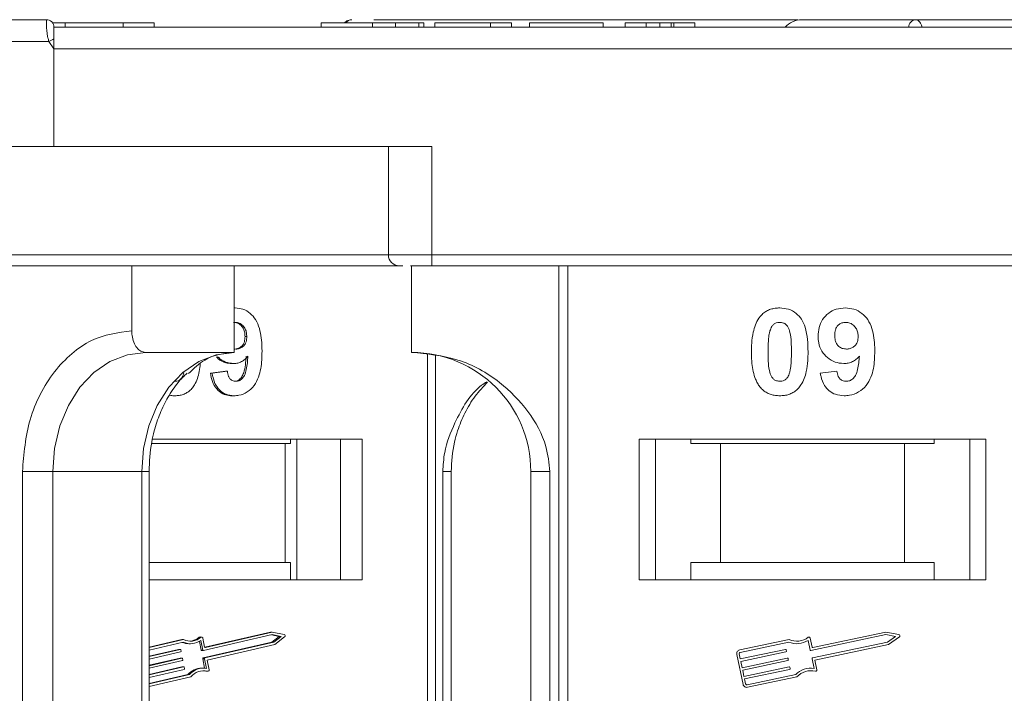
# Model space of a CAD drawing. Header units: millimetres. Extents: x 1675 to 3137, y 343 to 1376.
# Tile 7 of 84: x 2245 to 2291, y 657 to 688. Entities that reach past the tile are written whole.
import ezdxf

# ---------------------------------------------------------------- set-up
doc = ezdxf.new("R2010")
doc.units = ezdxf.units.MM

msp = doc.modelspace()

# ---------------------------------------------------------------- linework, layer by layer
at = {"color": 7, "linetype": 'Continuous', "lineweight": 15}
for p, q in [((2246.533, 688.286), (2246.533, 688.286)), ((2261.646, 688.286), (2281.208, 688.286)), ((2246.82, 688.136), (2247.397, 688.136)), ((2259.203, 687.936), (2246.883, 687.936)), ((2297.572, 687.936), (2246.883, 687.936)), ((2247.397, 688.136), (2247.397, 687.936)), ((2250.072, 687.936), (2250.072, 688.136)), ((2251.504, 687.936), (2251.504, 688.136)), ((2259.203, 687.936), (2259.203, 688.136)), ((2262.985, 687.936), (2260.165, 687.936)), ((2261.582, 687.936), (2261.582, 688.136)), ((2262.636, 687.936), (2262.636, 688.136)), ((2263.723, 687.936), (2263.723, 688.136)), ((2263.947, 688.136), (2263.947, 687.936)), ((2274.203, 687.936), (2263.947, 687.936)), ((2264.459, 688.136), (2264.459, 687.936)), ((2264.459, 688.136), (2267.024, 688.136)), ((2267.024, 688.136), (2267.024, 687.936)), ((2267.024, 688.136), (2267.985, 688.136)), ((2267.985, 688.136), (2267.985, 687.936)), ((2268.818, 688.136), (2268.818, 687.936)), ((2268.818, 688.136), (2272.216, 688.136)), ((2272.216, 688.136), (2272.216, 687.936)), ((2273.242, 688.136), (2273.242, 687.936)), ((2273.242, 688.136), (2274.203, 688.136)), ((2274.203, 687.936), (2274.203, 688.136)), ((2274.84, 687.936), (2274.84, 688.136)), ((2275.355, 687.936), (2275.355, 688.136)), ((2275.485, 687.936), (2275.485, 688.136)), ((2275.485, 688.136), (2276.447, 688.136)), ((2280.623, 687.936), (2275.883, 687.936)), ((2276.447, 688.136), (2276.447, 687.936)), ((2246.649, 687.286), (2215.491, 687.286)), ((2246.883, 686.936), (2246.649, 687.286)), ((2246.883, 686.936), (2296.454, 686.936)), ((2246.883, 682.436), (2246.883, 686.936)), ((2246.883, 682.436), (2225.755, 682.436)), ((2264.311, 682.436), (2246.883, 682.436)), ((2262.311, 682.436), (2262.311, 677.436)), ((2264.311, 677.436), (2264.311, 682.436)), ((2262.311, 677.436), (2225.755, 677.436)), ((2264.311, 677.436), (2262.311, 677.436)), ((2313.883, 677.436), (2264.311, 677.436)), ((2264.311, 677.436), (2264.311, 676.936)), ((2250.47, 673.936), (2250.47, 676.936)), ((2255.2, 676.936), (2255.2, 672.936)), ((2263.383, 676.936), (2263.383, 672.936)), ((2264.311, 676.936), (2313.883, 676.936)), ((2270.175, 676.936), (2270.175, 616.936)), ((2270.594, 616.936), (2270.594, 676.936)), ((2255.238, 674.988), (2255.2, 674.988)), ((2255.2, 674.312), (2255.252, 674.321)), ((2255.777, 673.665), (2255.697, 673.665)), ((2255.2, 672.936), (2251.101, 672.936)), ((2255.287, 673.09), (2255.2, 673.106)), ((2264.114, 672.887), (2264.114, 620.985)), ((2264.481, 621.047), (2264.481, 672.826)), ((2255.168, 672.424), (2255.088, 672.424)), ((2254.804, 672.065), (2254.099, 671.98)), ((2254.179, 671.98), (2254.099, 671.98)), ((2254.179, 671.98), (2254.884, 672.065)), ((2254.884, 672.065), (2254.804, 672.065)), ((2282.242, 671.98), (2283.011, 672.065)), ((2252.464, 670.936), (2252.384, 670.936)), ((2255.185, 670.936), (2255.105, 670.936)), ((2257.545, 668.736), (2251.387, 668.736)), ((2261.101, 668.936), (2251.424, 668.936)), ((2257.545, 663.236), (2257.545, 668.736)), ((2257.545, 668.736), (2257.793, 668.736)), ((2257.793, 668.936), (2257.793, 668.736)), ((2258.092, 668.936), (2258.092, 662.436)), ((2260.1, 662.436), (2260.1, 668.936)), ((2261.101, 662.436), (2261.101, 668.936)), ((2289.883, 668.936), (2273.883, 668.936)), ((2273.883, 668.936), (2273.883, 662.436)), ((2274.633, 662.436), (2274.633, 668.936)), ((2276.269, 668.736), (2276.269, 668.936)), ((2276.269, 668.736), (2277.633, 668.736)), ((2277.633, 668.736), (2277.633, 663.236)), ((2286.133, 668.736), (2277.633, 668.736)), ((2286.133, 663.236), (2286.133, 668.736)), ((2286.133, 668.736), (2287.496, 668.736)), ((2287.496, 668.936), (2287.496, 668.736)), ((2289.133, 668.936), (2289.133, 662.436)), ((2289.883, 662.436), (2289.883, 668.936)), ((2245.426, 667.436), (2245.426, 626.436)), ((2246.832, 667.436), (2245.426, 667.436)), ((2250.932, 667.436), (2246.832, 667.436)), ((2246.832, 626.436), (2246.832, 667.436)), ((2250.932, 667.436), (2250.932, 626.436)), ((2250.932, 667.436), (2251.268, 667.436)), ((2251.268, 626.436), (2251.268, 667.436)), ((2264.819, 667.436), (2264.819, 626.436)), ((2265.208, 667.436), (2264.819, 667.436)), ((2265.208, 626.436), (2265.208, 667.436)), ((2268.883, 667.436), (2269.768, 667.436)), ((2268.883, 667.436), (2268.883, 626.436)), ((2269.768, 626.436), (2269.768, 667.436)), ((2257.545, 663.236), (2251.268, 663.236)), ((2257.793, 663.236), (2257.545, 663.236)), ((2257.793, 662.436), (2257.793, 663.236)), ((2276.269, 663.236), (2276.269, 662.436)), ((2277.633, 663.236), (2276.269, 663.236)), ((2286.133, 663.236), (2277.633, 663.236)), ((2287.496, 663.236), (2286.133, 663.236)), ((2287.496, 662.436), (2287.496, 663.236)), ((2251.268, 662.436), (2261.101, 662.436)), ((2273.883, 662.436), (2289.883, 662.436)), ((2252.779, 659.689), (2251.268, 659.341)), ((2252.859, 659.689), (2251.268, 659.322)), ((2252.779, 659.689), (2252.859, 659.689)), ((2253.589, 659.794), (2253.669, 659.794)), ((2253.702, 659.806), (2253.622, 659.806)), ((2253.752, 659.205), (2253.666, 659.649)), ((2253.835, 659.344), (2253.754, 659.76)), ((2256.955, 659.914), (2253.784, 659.182)), ((2256.875, 660.033), (2253.839, 659.334)), ((2256.955, 660.033), (2253.867, 659.321)), ((2256.875, 660.033), (2256.955, 660.033)), ((2256.917, 659.905), (2257.28, 659.827)), ((2257.28, 659.827), (2256.942, 659.569)), ((2257.505, 659.916), (2256.955, 660.033)), ((2257.361, 659.827), (2256.955, 659.914)), ((2257.022, 659.569), (2257.361, 659.827)), ((2257.066, 659.459), (2257.526, 659.81)), ((2257.28, 659.827), (2257.361, 659.827)), ((2280.801, 659.689), (2278.522, 659.208)), ((2281.775, 659.205), (2281.681, 659.649)), ((2281.866, 659.344), (2281.778, 659.76)), ((2285.271, 659.914), (2281.81, 659.182)), ((2285.27, 660.033), (2281.9, 659.321)), ((2285.871, 659.916), (2285.27, 660.033)), ((2285.713, 659.827), (2285.271, 659.914)), ((2285.344, 659.569), (2285.713, 659.827)), ((2285.392, 659.459), (2285.894, 659.81)), ((2252.848, 659.567), (2251.268, 659.202)), ((2251.268, 658.902), (2252.704, 659.234)), ((2252.624, 659.234), (2251.268, 658.921)), ((2252.624, 659.234), (2252.704, 659.234)), ((2252.71, 659.234), (2252.63, 659.234)), ((2252.736, 659.211), (2252.747, 659.153)), ((2253.103, 659.497), (2253.183, 659.497)), ((2253.594, 659.605), (2253.672, 659.205)), ((2253.672, 659.205), (2253.752, 659.205)), ((2256.942, 659.569), (2253.77, 658.838)), ((2253.85, 658.838), (2257.022, 659.569)), ((2253.856, 659.321), (2253.867, 659.321)), ((2253.952, 658.741), (2257.066, 659.459)), ((2256.942, 659.569), (2257.022, 659.569)), ((2280.789, 659.567), (2278.546, 659.093)), ((2278.549, 658.794), (2280.632, 659.234)), ((2280.667, 659.211), (2280.679, 659.153)), ((2281.883, 658.838), (2285.344, 659.569)), ((2281.993, 658.741), (2285.392, 659.459)), ((2252.727, 659.119), (2251.268, 658.782)), ((2251.268, 658.482), (2252.782, 658.831)), ((2252.702, 658.831), (2251.268, 658.501)), ((2252.702, 658.831), (2252.782, 658.831)), ((2252.788, 658.832), (2252.708, 658.832)), ((2252.814, 658.809), (2252.825, 658.751)), ((2253.698, 659.182), (2253.778, 659.182)), ((2253.749, 658.803), (2253.834, 658.368)), ((2253.749, 658.803), (2253.83, 658.803)), ((2253.77, 658.838), (2253.85, 658.838)), ((2253.916, 658.359), (2253.83, 658.803)), ((2254.038, 658.296), (2253.952, 658.741)), ((2278.386, 658.999), (2278.677, 657.62)), ((2278.501, 659.023), (2278.549, 658.794)), ((2280.656, 659.119), (2278.574, 658.679)), ((2278.634, 658.391), (2280.717, 658.831)), ((2280.752, 658.809), (2280.764, 658.751)), ((2281.954, 658.359), (2281.86, 658.803)), ((2282.087, 658.296), (2281.993, 658.741)), ((2252.805, 658.716), (2251.268, 658.362)), ((2251.268, 658.062), (2252.86, 658.429)), ((2252.78, 658.429), (2251.268, 658.081)), ((2252.882, 658.314), (2251.268, 657.942)), ((2252.78, 658.429), (2252.86, 658.429)), ((2252.866, 658.43), (2252.786, 658.43)), ((2252.892, 658.407), (2252.903, 658.349)), ((2253.784, 658.369), (2253.704, 658.369)), ((2278.574, 658.679), (2278.634, 658.391)), ((2280.741, 658.716), (2278.659, 658.276)), ((2278.719, 657.989), (2280.802, 658.429)), ((2280.826, 658.314), (2278.744, 657.874)), ((2280.837, 658.407), (2280.849, 658.349)), ((2251.268, 657.642), (2253.137, 658.073)), ((2253.057, 658.073), (2251.268, 657.66)), ((2251.268, 657.522), (2253.192, 657.966)), ((2253.057, 658.073), (2253.137, 658.073)), ((2253.892, 658.227), (2253.905, 658.226)), ((2253.972, 658.227), (2253.892, 658.227)), ((2253.905, 658.226), (2253.985, 658.226)), ((2278.659, 658.276), (2278.719, 657.989)), ((2278.744, 657.874), (2278.792, 657.645)), ((2278.862, 657.599), (2281.105, 658.073)), ((2278.886, 657.484), (2281.165, 657.966))]:
    msp.add_line(p, q, dxfattribs=at)
at = {"color": 7, "linetype": 'Continuous', "lineweight": 15, "flags": 128}
for points in [[(2246.883, 687.936), (2246.883, 687.936)], [(2246.832, 667.436), (2246.914, 668.509), (2247.157, 669.541), (2247.552, 670.492), (2248.083, 671.325), (2248.729, 672.009), (2249.467, 672.518), (2250.268, 672.831), (2251.101, 672.936)], [(2255.2, 672.936), (2254.367, 672.831), (2253.567, 672.518), (2252.829, 672.009), (2252.182, 671.325), (2251.651, 670.492), (2251.257, 669.541), (2251.014, 668.509), (2250.932, 667.436)], [(2252.63, 659.234), (2252.63, 659.234), (2252.624, 659.234)], [(2252.708, 658.832), (2252.707, 658.832), (2252.702, 658.831)], [(2252.786, 658.43), (2252.785, 658.43), (2252.78, 658.429)], [(2253.744, 658.25), (2253.787, 658.247), (2253.892, 658.227)]]:
    msp.add_lwpolyline(points, dxfattribs=at)
at = {"color": 7, "linetype": 'Continuous', "lineweight": 15}
for centre, radius, start, end in [((2246.533, 687.936), 0.35, 0.0006, 90.0019), ((2260.625, 687.973), 0.313, 90.7825, 147.7724), ((2260.627, 687.973), 0.313, 90.7943, 147.7316), ((2281.383, 687.286), 1, 90, 139.4584), ((2286.659, 687.95), 0.336, 92.6082, 182.3899), ((2286.66, 687.95), 0.337, 92.6144, 182.309), ((2282.427, 620.359), 75.89, 117.92809, 118.12821), ((2262.811, 677.436), 0.5, 180, 270), ((2263.383, 667.436), 5.5, 0, 90), ((2253.183, 660.341), 0.843, 246.5862, 304.9061), ((2253.183, 660.362), 0.747, 244.2247, 310.5563), ((2253.098, 660.373), 0.759, 273.3606, 310.2995), ((2253.622, 659.756), 0.0509, 90.2406, 130.3531), ((2253.702, 659.753), 0.0528, 7.3051, 128.7023), ((2257.489, 659.858), 0.0603, 307.6971, 74.2172), ((2281.154, 660.487), 0.99, 248.3704, 302.1664), ((2281.154, 660.487), 0.873, 246.112, 307.4447), ((2281.72, 659.748), 0.0587, 11.9297, 127.4447), ((2285.86, 659.858), 0.0587, 304.9512, 78.9082), ((2252.71, 659.207), 0.0271, 8.3242, 100.8818), ((2253.103, 660.336), 0.839, 248.593, 269.9609), ((2253.699, 659.209), 0.0274, 188.6344, 268.3606), ((2253.778, 659.209), 0.0271, 188.3242, 280.8818), ((2253.862, 659.348), 0.0271, 188.3242, 280.8818), ((2278.558, 659.036), 0.176, 101.9297, 191.9297), ((2280.638, 659.205), 0.0294, 11.9297, 101.9297), ((2281.804, 659.211), 0.0294, 191.9297, 281.9297), ((2281.894, 659.35), 0.0294, 191.9297, 281.9297), ((2252.719, 659.147), 0.0294, 285.6085, 12.743), ((2252.787, 658.805), 0.0271, 8.3242, 100.8818), ((2252.797, 658.745), 0.0294, 285.6085, 12.743), ((2253.778, 658.809), 0.0294, 105.6085, 192.743), ((2253.858, 658.809), 0.0294, 105.6085, 192.743), ((2278.558, 659.036), 0.0587, 101.9297, 191.9297), ((2280.65, 659.147), 0.0294, 281.9297, 11.9297), ((2280.723, 658.803), 0.0294, 11.9297, 101.9297), ((2280.735, 658.745), 0.0294, 281.9297, 11.9297), ((2281.889, 658.809), 0.0294, 101.9297, 191.9297), ((2252.865, 658.403), 0.0271, 8.3242, 100.8818), ((2252.874, 658.343), 0.0294, 285.6085, 12.743), ((2253.713, 657.494), 0.875, 90.5836, 138.5832), ((2253.787, 657.505), 0.863, 81.4704, 138.8422), ((2253.983, 658.282), 0.0562, 258.9022, 14.4444), ((2280.808, 658.4), 0.0294, 11.9297, 101.9297), ((2280.82, 658.343), 0.0294, 281.9297, 11.9297), ((2281.811, 657.379), 0.99, 81.693, 135.489), ((2282.029, 658.284), 0.0587, 256.4147, 11.9297), ((2253.786, 657.49), 0.76, 75.7824, 141.2926), ((2281.811, 657.379), 0.873, 76.4147, 137.7474), ((2278.85, 657.657), 0.176, 191.9297, 281.9297), ((2278.85, 657.657), 0.0587, 191.9297, 281.9297)]:
    msp.add_arc(centre, radius, start, end, dxfattribs=at)
for points, knots in [([(2246.533, 688.286), (2245.22, 688.286), (2242.554, 688.286), (2238.565, 688.286), (2234.921, 688.286), (2231.686, 688.286), (2228.86, 688.286), (2226.199, 688.286), (2222.92, 688.286), (2220.132, 688.286), (2217.93, 688.286), (2216.459, 688.286), (2215.293, 688.286), (2214.522, 688.286), (2214.429, 688.286), (2214.383, 688.286)], [0, 0, 0, 0, 0.077724, 0.157824, 0.240135, 0.304454, 0.368763, 0.43443, 0.500087, 0.631237, 0.695556, 0.759865, 0.842185, 0.922283, 1, 1, 1, 1]), ([(2246.649, 687.286), (2246.632, 687.343), (2246.595, 687.466), (2246.565, 687.652), (2246.546, 687.834), (2246.535, 688.017), (2246.532, 688.163), (2246.532, 688.266), (2246.532, 688.279), (2246.533, 688.286)], [0, 0, 0, 0, 0.1117977, 0.2443303, 0.368648, 0.5004012, 0.6872226, 0.8279677, 1, 1, 1, 1]), ([(2260.561, 688.28), (2260.523, 688.272), (2260.447, 688.257), (2260.352, 688.21), (2260.307, 688.156), (2260.291, 688.136)], [0, 0, 0, 0, 0.394721, 0.780898, 1, 1, 1, 1]), ([(2313.533, 688.286), (2312.22, 688.286), (2309.554, 688.286), (2305.565, 688.286), (2301.921, 688.286), (2298.686, 688.286), (2295.86, 688.286), (2293.199, 688.286), (2289.92, 688.286), (2287.132, 688.286), (2284.93, 688.286), (2283.459, 688.286), (2282.293, 688.286), (2281.522, 688.286), (2281.429, 688.286), (2281.383, 688.286)], [0, 0, 0, 0, 0.077724, 0.157824, 0.240135, 0.304454, 0.368763, 0.43443, 0.500087, 0.631237, 0.695556, 0.759865, 0.842185, 0.922283, 1, 1, 1, 1]), ([(2286.645, 688.286), (2286.681, 688.279), (2286.748, 688.266), (2286.844, 688.162), (2286.91, 688.05), (2286.933, 687.954), (2286.938, 687.936)], [0, 0, 0, 0, 0.3169129, 0.5762024, 0.9204282, 1, 1, 1, 1]), ([(2246.883, 687.936), (2246.883, 687.925), (2246.883, 687.903), (2246.883, 687.731), (2246.882, 687.546), (2246.883, 687.43), (2246.883, 687.411)], [0, 0, 0, 0, 0.313357, 0.626713, 0.94007, 1, 1, 1, 1]), ([(2250.072, 688.136), (2249.948, 688.136), (2249.573, 688.136), (2248.889, 688.136), (2248.136, 688.136), (2247.62, 688.136), (2247.443, 688.136), (2247.397, 688.136)], [0, 0, 0, 0, 0.135135, 0.408987, 0.679375, 0.915632, 1, 1, 1, 1]), ([(2251.5, 688.136), (2251.485, 688.136), (2251.456, 688.136), (2251.108, 688.136), (2250.615, 688.136), (2250.236, 688.136), (2250.072, 688.136)], [0, 0, 0, 0, 0.261116, 0.531706, 0.797137, 1, 1, 1, 1]), ([(2261.582, 688.136), (2261.448, 688.136), (2261.044, 688.136), (2260.39, 688.136), (2259.772, 688.136), (2259.344, 688.136), (2259.213, 688.136), (2259.205, 688.136), (2259.203, 688.136)], [0, 0, 0, 0, 0.101398, 0.306996, 0.506144, 0.685262, 0.924557, 1, 1, 1, 1]), ([(2262.636, 688.136), (2262.574, 688.136), (2262.449, 688.136), (2262.265, 688.136), (2262.09, 688.136), (2261.922, 688.136), (2261.753, 688.136), (2261.639, 688.136), (2261.582, 688.136)], [0, 0, 0, 0, 0.185429, 0.37219, 0.527708, 0.683877, 0.841678, 1, 1, 1, 1]), ([(2263.723, 688.136), (2263.663, 688.136), (2263.543, 688.136), (2263.226, 688.136), (2262.906, 688.136), (2262.664, 688.136), (2262.636, 688.136)], [0, 0, 0, 0, 0.250896, 0.502166, 0.940512, 1, 1, 1, 1]), ([(2263.947, 688.136), (2263.946, 688.136), (2263.945, 688.136), (2263.93, 688.136), (2263.906, 688.136), (2263.865, 688.136), (2263.808, 688.136), (2263.752, 688.136), (2263.723, 688.136)], [0, 0, 0, 0, 0.15395, 0.308181, 0.478699, 0.649961, 0.824203, 1, 1, 1, 1]), ([(2274.84, 688.136), (2274.753, 688.136), (2274.614, 688.136), (2274.438, 688.136), (2274.319, 688.136), (2274.209, 688.136), (2274.206, 688.136), (2274.203, 688.136)], [0, 0, 0, 0, 0.189329, 0.302222, 0.415612, 0.548732, 1, 1, 1, 1]), ([(2275.355, 688.136), (2275.315, 688.136), (2275.238, 688.136), (2275.069, 688.136), (2274.933, 688.136), (2274.857, 688.136), (2274.84, 688.136)], [0, 0, 0, 0, 0.330398, 0.624767, 0.917361, 1, 1, 1, 1]), ([(2275.485, 688.136), (2275.483, 688.136), (2275.48, 688.136), (2275.471, 688.136), (2275.457, 688.136), (2275.436, 688.136), (2275.407, 688.136), (2275.372, 688.136), (2275.355, 688.136)], [0, 0, 0, 0, 0.155996, 0.312125, 0.480895, 0.650212, 0.823248, 1, 1, 1, 1]), ([(2226.07, 676.936), (2227.141, 676.936), (2229.316, 676.936), (2232.985, 676.936), (2236.64, 676.936), (2240.172, 676.936), (2243.494, 676.936), (2246.876, 676.936), (2250.28, 676.936), (2253.65, 676.936), (2256.921, 676.936), (2260.06, 676.936), (2262.012, 676.936), (2262.979, 676.936)], [0, 0, 0, 0, 0.102291, 0.207754, 0.316188, 0.400947, 0.485719, 0.572281, 0.658858, 0.74542, 0.831996, 0.916755, 1, 1, 1, 1]), ([(2263.329, 676.936), (2263.35, 676.936), (2263.482, 676.936), (2263.827, 676.936), (2264.153, 676.936), (2264.311, 676.936)], [0, 0, 0, 0, 0.086648, 0.555949, 1, 1, 1, 1]), ([(2255.238, 674.988), (2255.362, 674.977), (2255.611, 674.956), (2255.941, 674.753), (2256.208, 674.448), (2256.428, 673.913), (2256.478, 673.404), (2256.481, 673.049), (2256.482, 672.99)], [0, 0, 0, 0, 0.148288, 0.297745, 0.443713, 0.607791, 0.934708, 1, 1, 1, 1]), ([(2279.458, 674.581), (2279.502, 674.632), (2279.592, 674.733), (2279.761, 674.849), (2279.95, 674.932), (2280.119, 674.97), (2280.261, 674.985), (2280.333, 674.987), (2280.37, 674.988)], [0, 0, 0, 0, 0.193776, 0.3936, 0.587864, 0.788908, 0.894169, 1, 1, 1, 1]), ([(2280.37, 674.988), (2280.505, 674.977), (2280.777, 674.957), (2281.129, 674.758), (2281.401, 674.465), (2281.652, 673.865), (2281.667, 673.342), (2281.677, 672.956)], [0, 0, 0, 0, 0.147566, 0.296688, 0.431278, 0.580404, 1, 1, 1, 1]), ([(2282.139, 673.683), (2282.147, 673.818), (2282.162, 674.088), (2282.329, 674.467), (2282.609, 674.763), (2282.98, 674.958), (2283.254, 674.977), (2283.397, 674.988)], [0, 0, 0, 0, 0.197927, 0.397728, 0.597413, 0.790584, 1, 1, 1, 1]), ([(2283.397, 674.988), (2283.532, 674.977), (2283.804, 674.956), (2284.164, 674.753), (2284.456, 674.448), (2284.696, 673.913), (2284.75, 673.404), (2284.754, 673.049), (2284.754, 672.99)], [0, 0, 0, 0, 0.148288, 0.297745, 0.443713, 0.607791, 0.934708, 1, 1, 1, 1]), ([(2255.172, 674.321), (2255.234, 674.314), (2255.36, 674.299), (2255.519, 674.183), (2255.637, 674.025), (2255.69, 673.842), (2255.695, 673.721), (2255.697, 673.665)], [0, 0, 0, 0, 0.207955, 0.420406, 0.62732, 0.827707, 1, 1, 1, 1]), ([(2255.252, 674.321), (2255.314, 674.314), (2255.44, 674.299), (2255.599, 674.183), (2255.717, 674.025), (2255.77, 673.842), (2255.775, 673.721), (2255.777, 673.665)], [0, 0, 0, 0, 0.207955, 0.420406, 0.62732, 0.827707, 1, 1, 1, 1]), ([(2279.062, 672.964), (2279.064, 673.097), (2279.069, 673.4), (2279.141, 673.929), (2279.282, 674.352), (2279.441, 674.559), (2279.458, 674.581)], [0, 0, 0, 0, 0.2367308, 0.5375555, 0.9496679, 1, 1, 1, 1]), ([(2279.917, 673.928), (2279.941, 673.998), (2279.979, 674.11), (2280.087, 674.235), (2280.211, 674.302), (2280.31, 674.318), (2280.363, 674.321), (2280.37, 674.321)], [0, 0, 0, 0, 0.334804, 0.542561, 0.750382, 0.970721, 1, 1, 1, 1]), ([(2280.37, 674.321), (2280.426, 674.315), (2280.529, 674.306), (2280.661, 674.229), (2280.774, 674.081), (2280.869, 673.807), (2280.903, 673.414), (2280.907, 673.115), (2280.908, 672.964)], [0, 0, 0, 0, 0.104614, 0.188814, 0.273512, 0.444127, 0.719481, 1, 1, 1, 1]), ([(2282.908, 673.722), (2282.912, 673.809), (2282.919, 673.947), (2282.993, 674.126), (2283.102, 674.234), (2283.246, 674.308), (2283.352, 674.316), (2283.412, 674.321)], [0, 0, 0, 0, 0.29132, 0.465539, 0.641632, 0.798664, 1, 1, 1, 1]), ([(2283.412, 674.321), (2283.48, 674.314), (2283.617, 674.299), (2283.791, 674.183), (2283.919, 674.025), (2283.977, 673.842), (2283.983, 673.721), (2283.985, 673.665)], [0, 0, 0, 0, 0.207955, 0.420406, 0.62732, 0.827707, 1, 1, 1, 1]), ([(2250.47, 673.936), (2249.835, 673.85), (2248.859, 673.716), (2247.685, 672.905), (2246.877, 672.067), (2246.226, 671.025), (2245.597, 669.512), (2245.493, 668.254), (2245.426, 667.436)], [0, 0, 0, 0, 0.239457, 0.368361, 0.5, 0.631639, 0.760543, 1, 1, 1, 1]), ([(2251.101, 672.936), (2251.03, 672.947), (2250.888, 672.969), (2250.699, 673.142), (2250.556, 673.396), (2250.481, 673.677), (2250.473, 673.863), (2250.47, 673.936)], [0, 0, 0, 0, 0.2146939, 0.4293877, 0.6440816, 0.8587754, 1, 1, 1, 1]), ([(2279.831, 672.964), (2279.832, 673.03), (2279.833, 673.164), (2279.839, 673.344), (2279.849, 673.505), (2279.863, 673.647), (2279.881, 673.789), (2279.905, 673.882), (2279.917, 673.928)], [0, 0, 0, 0, 0.205942, 0.411959, 0.558149, 0.704502, 0.851801, 1, 1, 1, 1]), ([(2255.697, 673.665), (2255.693, 673.586), (2255.686, 673.453), (2255.607, 673.284), (2255.496, 673.175), (2255.359, 673.101), (2255.258, 673.094), (2255.207, 673.09)], [0, 0, 0, 0, 0.267394, 0.447214, 0.627122, 0.813065, 1, 1, 1, 1]), ([(2255.777, 673.665), (2255.773, 673.586), (2255.766, 673.453), (2255.687, 673.284), (2255.576, 673.175), (2255.439, 673.101), (2255.338, 673.094), (2255.287, 673.09)], [0, 0, 0, 0, 0.2673945, 0.4472142, 0.6271221, 0.8130653, 1, 1, 1, 1]), ([(2283.321, 672.424), (2283.185, 672.436), (2282.913, 672.461), (2282.562, 672.677), (2282.295, 672.983), (2282.156, 673.337), (2282.144, 673.579), (2282.139, 673.683)], [0, 0, 0, 0, 0.210189, 0.421773, 0.623603, 0.837034, 1, 1, 1, 1]), ([(2283.451, 673.09), (2283.383, 673.096), (2283.257, 673.107), (2283.094, 673.201), (2282.983, 673.332), (2282.917, 673.513), (2282.912, 673.644), (2282.908, 673.722)], [0, 0, 0, 0, 0.213937, 0.398075, 0.583091, 0.751666, 1, 1, 1, 1]), ([(2283.985, 673.665), (2283.981, 673.586), (2283.973, 673.453), (2283.887, 673.284), (2283.766, 673.175), (2283.617, 673.101), (2283.506, 673.094), (2283.451, 673.09)], [0, 0, 0, 0, 0.267394, 0.447214, 0.627122, 0.813065, 1, 1, 1, 1]), ([(2253.089, 671.96), (2253.333, 672.194), (2253.975, 672.812), (2254.731, 672.889), (2255.2, 672.936)], [0, 0, 0, 0, 0.378873, 1, 1, 1, 1]), ([(2256.482, 672.99), (2256.479, 672.857), (2256.471, 672.455), (2256.388, 671.9), (2256.133, 671.391), (2255.816, 671.089), (2255.477, 670.951), (2255.263, 670.94), (2255.185, 670.936)], [0, 0, 0, 0, 0.142337, 0.429127, 0.589943, 0.751205, 0.909895, 1, 1, 1, 1]), ([(2269.768, 667.436), (2269.724, 667.827), (2269.613, 668.826), (2268.79, 670.28), (2267.42, 671.693), (2265.554, 672.729), (2264.104, 672.868), (2263.383, 672.936)], [0, 0, 0, 0, 0.125713, 0.321276, 0.524466, 0.763484, 1, 1, 1, 1]), ([(2279.455, 671.347), (2279.415, 671.402), (2279.336, 671.511), (2279.228, 671.748), (2279.137, 672.056), (2279.088, 672.393), (2279.065, 672.697), (2279.063, 672.875), (2279.062, 672.964)], [0, 0, 0, 0, 0.118441, 0.239346, 0.459593, 0.684925, 0.84224, 1, 1, 1, 1]), ([(2280.37, 671.603), (2280.301, 671.611), (2280.191, 671.624), (2280.063, 671.712), (2279.959, 671.865), (2279.866, 672.14), (2279.837, 672.529), (2279.833, 672.818), (2279.831, 672.964)], [0, 0, 0, 0, 0.12537, 0.20229, 0.279179, 0.464758, 0.730582, 1, 1, 1, 1]), ([(2280.908, 672.964), (2280.908, 672.897), (2280.907, 672.764), (2280.901, 672.583), (2280.891, 672.421), (2280.877, 672.279), (2280.858, 672.136), (2280.834, 672.042), (2280.822, 671.996)], [0, 0, 0, 0, 0.20527, 0.410616, 0.55715, 0.703844, 0.851471, 1, 1, 1, 1]), ([(2281.677, 672.956), (2281.675, 672.822), (2281.67, 672.519), (2281.599, 672), (2281.461, 671.58), (2281.304, 671.373), (2281.282, 671.343)], [0, 0, 0, 0, 0.237281, 0.538591, 0.932677, 1, 1, 1, 1]), ([(2284.754, 672.99), (2284.751, 672.857), (2284.743, 672.455), (2284.652, 671.9), (2284.374, 671.391), (2284.027, 671.089), (2283.657, 670.951), (2283.424, 670.94), (2283.339, 670.936)], [0, 0, 0, 0, 0.142337, 0.429127, 0.589943, 0.751205, 0.909895, 1, 1, 1, 1]), ([(2253.631, 672.413), (2253.619, 672.293), (2253.583, 671.953), (2253.464, 671.58), (2253.321, 671.373), (2253.3, 671.343)], [0, 0, 0, 0, 0.319, 0.900638, 1, 1, 1, 1]), ([(2254.387, 672.727), (2254.412, 672.698), (2254.524, 672.566), (2254.775, 672.449), (2254.995, 672.431), (2255.088, 672.424)], [0, 0, 0, 0, 0.140674, 0.637481, 1, 1, 1, 1]), ([(2255.168, 672.424), (2255.046, 672.437), (2254.799, 672.465), (2254.548, 672.606), (2254.457, 672.726), (2254.445, 672.742)], [0, 0, 0, 0, 0.4635032, 0.9300849, 1, 1, 1, 1]), ([(2255.831, 672.758), (2255.788, 672.71), (2255.702, 672.611), (2255.568, 672.522), (2255.452, 672.47), (2255.361, 672.443), (2255.266, 672.427), (2255.201, 672.425), (2255.168, 672.424)], [0, 0, 0, 0, 0.243491, 0.496266, 0.61821, 0.741704, 0.870158, 1, 1, 1, 1]), ([(2255.751, 672.758), (2255.741, 672.626), (2255.722, 672.368), (2255.666, 672.041), (2255.555, 671.798), (2255.424, 671.666), (2255.295, 671.609), (2255.224, 671.605), (2255.195, 671.603)], [0, 0, 0, 0, 0.278675, 0.54052, 0.688895, 0.838066, 0.936249, 1, 1, 1, 1]), ([(2255.276, 671.603), (2255.325, 671.608), (2255.424, 671.619), (2255.563, 671.718), (2255.692, 671.888), (2255.793, 672.25), (2255.815, 672.551), (2255.831, 672.758)], [0, 0, 0, 0, 0.1120155, 0.2243547, 0.3677679, 0.565827, 1, 1, 1, 1]), ([(2284.044, 672.758), (2283.998, 672.71), (2283.904, 672.611), (2283.757, 672.522), (2283.63, 672.47), (2283.531, 672.443), (2283.427, 672.427), (2283.356, 672.425), (2283.321, 672.424)], [0, 0, 0, 0, 0.243491, 0.496266, 0.61821, 0.741704, 0.870158, 1, 1, 1, 1]), ([(2283.438, 671.603), (2283.492, 671.608), (2283.6, 671.619), (2283.752, 671.718), (2283.893, 671.888), (2284.002, 672.25), (2284.027, 672.551), (2284.044, 672.758)], [0, 0, 0, 0, 0.112015, 0.224355, 0.367768, 0.565827, 1, 1, 1, 1]), ([(2251.268, 667.436), (2251.291, 667.895), (2251.323, 668.534), (2251.528, 669.425), (2251.762, 670.134), (2252.135, 670.891), (2252.561, 671.532), (2252.887, 671.846), (2253.031, 671.984)], [0, 0, 0, 0, 0.252444, 0.35155, 0.514898, 0.682243, 0.860262, 1, 1, 1, 1]), ([(2252.879, 671.996), (2252.857, 671.927), (2252.823, 671.815), (2252.724, 671.69), (2252.613, 671.624), (2252.522, 671.605), (2252.472, 671.603), (2252.464, 671.603)], [0, 0, 0, 0, 0.3336776, 0.5404125, 0.7472639, 0.9612091, 1, 1, 1, 1]), ([(2254.099, 671.98), (2254.124, 671.849), (2254.175, 671.584), (2254.37, 671.24), (2254.649, 671.02), (2254.906, 670.944), (2255.055, 670.938), (2255.105, 670.936)], [0, 0, 0, 0, 0.241108, 0.485042, 0.708171, 0.901152, 1, 1, 1, 1]), ([(2255.185, 670.936), (2255.061, 670.948), (2254.836, 670.968), (2254.548, 671.149), (2254.326, 671.429), (2254.221, 671.727), (2254.188, 671.926), (2254.179, 671.98)], [0, 0, 0, 0, 0.242788, 0.438865, 0.634801, 0.900936, 1, 1, 1, 1]), ([(2254.884, 672.065), (2254.896, 671.985), (2254.915, 671.862), (2254.998, 671.718), (2255.094, 671.64), (2255.192, 671.607), (2255.253, 671.604), (2255.276, 671.603)], [0, 0, 0, 0, 0.344714, 0.529059, 0.714209, 0.892196, 1, 1, 1, 1]), ([(2280.822, 671.996), (2280.799, 671.927), (2280.761, 671.815), (2280.654, 671.69), (2280.532, 671.624), (2280.433, 671.605), (2280.378, 671.603), (2280.37, 671.603)], [0, 0, 0, 0, 0.333678, 0.540413, 0.747264, 0.961209, 1, 1, 1, 1]), ([(2283.339, 670.936), (2283.203, 670.948), (2282.958, 670.968), (2282.644, 671.149), (2282.401, 671.429), (2282.287, 671.727), (2282.251, 671.926), (2282.242, 671.98)], [0, 0, 0, 0, 0.242788, 0.438865, 0.634801, 0.900936, 1, 1, 1, 1]), ([(2283.011, 672.065), (2283.024, 671.985), (2283.045, 671.862), (2283.135, 671.718), (2283.239, 671.64), (2283.346, 671.607), (2283.413, 671.604), (2283.438, 671.603)], [0, 0, 0, 0, 0.344714, 0.529059, 0.714209, 0.892196, 1, 1, 1, 1]), ([(2266.861, 671.586), (2266.778, 671.532), (2266.143, 671.118), (2265.456, 669.94), (2264.893, 668.526), (2264.839, 667.731), (2264.819, 667.436)], [0, 0, 0, 0, 0.068955, 0.52721, 0.824482, 1, 1, 1, 1]), ([(2265.208, 667.436), (2265.236, 667.895), (2265.276, 668.536), (2265.53, 669.435), (2265.829, 670.159), (2266.29, 670.931), (2266.691, 671.356), (2266.89, 671.567)], [0, 0, 0, 0, 0.291882, 0.408049, 0.601031, 0.801986, 1, 1, 1, 1]), ([(2253.3, 671.343), (2253.259, 671.292), (2253.176, 671.191), (2253.022, 671.075), (2252.849, 670.992), (2252.694, 670.954), (2252.564, 670.939), (2252.497, 670.937), (2252.464, 670.936)], [0, 0, 0, 0, 0.1937693, 0.3935642, 0.587886, 0.7891312, 0.8942826, 1, 1, 1, 1]), ([(2280.37, 670.936), (2280.303, 670.939), (2280.168, 670.943), (2279.97, 670.987), (2279.78, 671.065), (2279.635, 671.163), (2279.528, 671.261), (2279.479, 671.319), (2279.455, 671.347)], [0, 0, 0, 0, 0.192635, 0.388697, 0.582015, 0.783044, 0.890959, 1, 1, 1, 1]), ([(2281.282, 671.343), (2281.237, 671.292), (2281.147, 671.191), (2280.978, 671.075), (2280.79, 670.992), (2280.62, 670.954), (2280.479, 670.939), (2280.406, 670.937), (2280.37, 670.936)], [0, 0, 0, 0, 0.193769, 0.393564, 0.587886, 0.789131, 0.894283, 1, 1, 1, 1]), ([(2252.464, 670.936), (2252.403, 670.937), (2252.317, 670.938), (2252.234, 670.96), (2252.21, 670.966)], [0, 0, 0, 0, 0.717254, 1, 1, 1, 1])]:
    msp.add_open_spline(points, degree=3, knots=knots, dxfattribs=at)
msp.add_open_spline([(2246.883, 687.411), (2246.883, 687.336), (2246.883, 687.185), (2246.883, 687.019), (2246.883, 686.936)], degree=3, dxfattribs=at)

doc.saveas('drawing.dxf')
